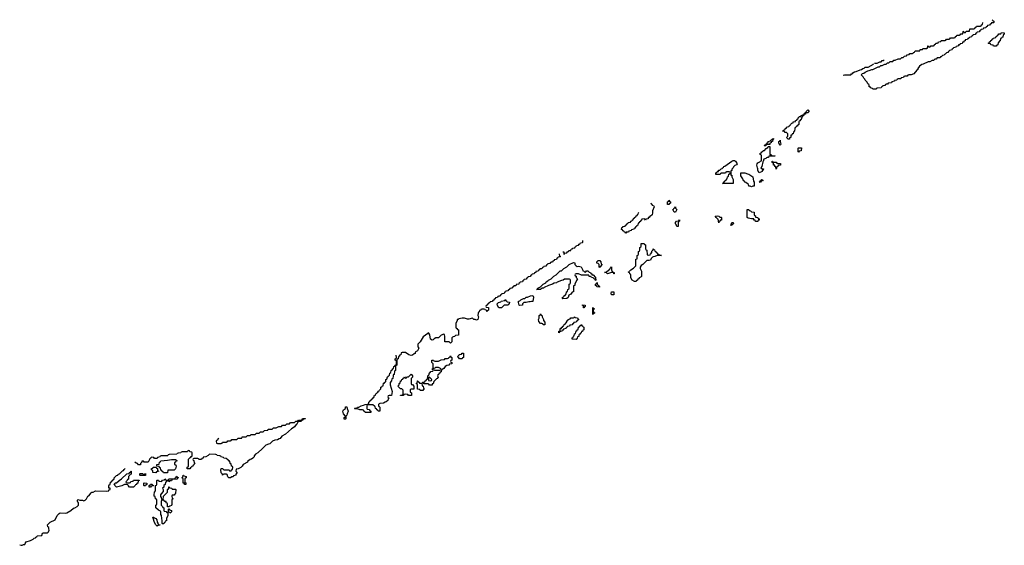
# Model space of a CAD drawing. Header units: inches. Extents: x 2710028 to 2964570, y 496606 to 722708.
# Tile 177 of 228: x 2914970 to 2930014, y 514918 to 522952. Entities that reach past the tile are written whole.
import ezdxf

# ---------------------------------------------------------------- set-up
doc = ezdxf.new("R2010")
doc.units = ezdxf.units.IN
doc.header["$MEASUREMENT"] = 0
for name, color, linetype in [('C9511', 7, 'Continuous'), ('C9521', 7, 'Continuous'), ('C9522', 7, 'Continuous'), ('C9532', 7, 'Continuous')]:
    doc.layers.add(name, color=color, linetype=linetype)

msp = doc.modelspace()

# ---------------------------------------------------------------- linework, layer by layer
at = {"layer": 'C9511', "color": 6}
for points in [[(2919928, 516848), (2919930, 516874), (2919942, 516878), (2919946, 516890), (2919915, 516930), (2919909, 516970), (2919918, 516990), (2919946, 517010), (2919950, 517034), (2919970, 517034), (2919971, 517011), (2919991, 516969), (2919972, 516930), (2919970, 516906), (2919954, 516890), (2919954, 516850), (2919950, 516848)], [(2917230, 516026), (2917167, 516027), (2917162, 516042), (2917147, 516047), (2917142, 516062), (2917127, 516067), (2917122, 516102), (2917107, 516107), (2917102, 516122), (2917066, 516126), (2917067, 516153), (2917102, 516158), (2917106, 516190), (2917122, 516198), (2917129, 516211), (2917230, 516218), (2917290, 516231), (2917354, 516230), (2917358, 516218), (2917374, 516210), (2917358, 516202), (2917352, 516188), (2917334, 516186), (2917334, 516154), (2917351, 516151), (2917362, 516130), (2917350, 516086), (2917331, 516069), (2917234, 516066)], [(2916610, 515874), (2916650, 515874), (2916662, 515878), (2916670, 515894), (2916702, 515898), (2916710, 515914), (2916793, 515913), (2916793, 515907), (2916778, 515902), (2916773, 515867), (2916758, 515862), (2916754, 515850), (2916738, 515842), (2916734, 515830), (2916710, 515809), (2916650, 515809), (2916626, 515830), (2916622, 515842), (2916607, 515847), (2916570, 515849), (2916531, 515829), (2916449, 515809), (2916430, 515826), (2916426, 515846), (2916406, 515850), (2916422, 515858), (2916427, 515873), (2916450, 515874), (2916489, 515911), (2916528, 515932), (2916608, 516010), (2916642, 516018), (2916646, 516030), (2916662, 516038), (2916666, 516050), (2916672, 516052), (2916672, 516008), (2916658, 516002), (2916654, 515990), (2916634, 515970), (2916632, 515928), (2916618, 515922), (2916613, 515907), (2916594, 515890), (2916598, 515878)], [(2916810, 515986), (2916806, 515990), (2916806, 516010), (2916810, 516014), (2916850, 516014), (2916858, 515998), (2916870, 515994), (2916882, 515998), (2916890, 516014), (2916894, 516010), (2916894, 515990), (2916890, 515986)], [(2917050, 516026), (2917006, 516030), (2917002, 516062), (2916986, 516070), (2916986, 516090), (2917002, 516098), (2917010, 516114), (2917054, 516114), (2917058, 516098), (2917074, 516090), (2917078, 516058), (2917094, 516050), (2917058, 516042)], [(2916870, 515826), (2916866, 515830), (2916866, 515870), (2916870, 515874), (2916914, 515870), (2916913, 515847), (2916898, 515842), (2916890, 515826)], [(2917250, 515888), (2917242, 515902), (2917230, 515906), (2917218, 515902), (2917214, 515890), (2917198, 515882), (2917192, 515850), (2917172, 515830), (2917170, 515806), (2917154, 515790), (2917162, 515770), (2917160, 515740), (2917130, 515706), (2917122, 515690), (2917122, 515662), (2917134, 515650), (2917138, 515618), (2917150, 515614), (2917162, 515618), (2917168, 515670), (2917226, 515730), (2917228, 515770), (2917242, 515778), (2917249, 515811), (2917254, 515810), (2917258, 515798), (2917294, 515790), (2917298, 515778), (2917310, 515774), (2917350, 515774), (2917354, 515770), (2917352, 515708), (2917338, 515702), (2917330, 515686), (2917298, 515682), (2917294, 515670), (2917298, 515638), (2917314, 515630), (2917298, 515622), (2917293, 515607), (2917296, 515544), (2917290, 515526), (2917262, 515518), (2917250, 515506), (2917227, 515507), (2917226, 515550), (2917222, 515562), (2917210, 515566), (2917206, 515586), (2917188, 515588), (2917170, 515606), (2917138, 515602), (2917134, 515590), (2917133, 515533), (2917154, 515510), (2917158, 515498), (2917174, 515490), (2917174, 515450), (2917178, 515438), (2917210, 515434), (2917218, 515418), (2917234, 515414), (2917233, 515373), (2917213, 515327), (2917212, 515290), (2917194, 515286), (2917190, 515266), (2917178, 515262), (2917170, 515246), (2917150, 515246), (2917146, 515250), (2917149, 515290), (2917135, 515375), (2917129, 515391), (2917128, 515428), (2917122, 515442), (2917090, 515455), (2917049, 515491), (2917048, 515532), (2917062, 515538), (2917066, 515550), (2917066, 515610), (2917062, 515622), (2917046, 515630), (2917042, 515662), (2917026, 515670), (2917026, 515690), (2917028, 515730), (2917047, 515753), (2917046, 515830), (2917062, 515838), (2917066, 515850), (2917066, 515910), (2917070, 515914), (2917090, 515914), (2917098, 515898), (2917130, 515894), (2917142, 515898), (2917150, 515914), (2917182, 515918), (2917190, 515934), (2917198, 515918), (2917210, 515914), (2917242, 515918), (2917250, 515934), (2917330, 515934), (2917342, 515938), (2917346, 515950), (2917362, 515958), (2917370, 515974), (2917378, 515958), (2917394, 515950), (2917378, 515942), (2917374, 515930), (2917298, 515922), (2917290, 515906), (2917258, 515902)], [(2917490, 515846), (2917486, 515866), (2917470, 515868), (2917466, 515930), (2917462, 515942), (2917446, 515950), (2917462, 515958), (2917469, 515991), (2917474, 515990), (2917478, 515978), (2917512, 515970), (2917512, 515950), (2917498, 515942), (2917494, 515930), (2917494, 515890), (2917498, 515878), (2917510, 515874), (2917510, 515846)], [(2916970, 515806), (2916947, 515807), (2916946, 515830), (2916962, 515838), (2916968, 515852), (2916992, 515852), (2916998, 515838), (2917014, 515830), (2917010, 515826), (2916978, 515822)], [(2917270, 515408), (2917262, 515422), (2917246, 515426), (2917246, 515470), (2917250, 515474), (2917258, 515458), (2917292, 515450), (2917292, 515428), (2917278, 515422)], [(2917022, 515342), (2917030, 515342), (2917034, 515334), (2917051, 515330), (2917065, 515310), (2917071, 515270), (2917084, 515244), (2917093, 515233), (2917114, 515230), (2917093, 515227), (2917070, 515209), (2917062, 515222), (2917050, 515229), (2917030, 515268), (2917008, 515332), (2917006, 515350), (2917014, 515350)]]:
    msp.add_lwpolyline(points, close=True, dxfattribs=at)
for points in [[(2918014, 516550), (2917998, 516542), (2917993, 516527), (2917978, 516522), (2917974, 516510), (2917978, 516478), (2917990, 516474), (2918050, 516474), (2918062, 516478), (2918070, 516494), (2918130, 516494), (2918142, 516498), (2918150, 516514), (2918190, 516514), (2918202, 516518), (2918210, 516534), (2918290, 516534), (2918310, 516554), (2918350, 516554), (2918362, 516558), (2918370, 516574), (2918430, 516574), (2918450, 516594), (2918490, 516594), (2918508, 516612), (2918570, 516614), (2918588, 516632), (2918630, 516634), (2918648, 516652), (2918690, 516654), (2918708, 516672), (2918762, 516678), (2918768, 516692), (2918830, 516694), (2918848, 516712), (2918887, 516713), (2918928, 516732), (2918970, 516734), (2918988, 516752), (2919030, 516754), (2919050, 516774), (2919090, 516774), (2919110, 516794), (2919170, 516794), (2919190, 516814), (2919222, 516818), (2919228, 516832), (2919282, 516838), (2919290, 516854), (2919330, 516854), (2919334, 516850), (2919298, 516842), (2919294, 516830), (2919274, 516826), (2919272, 516810), (2919232, 516808), (2919218, 516802), (2919202, 516770), (2919194, 516766), (2919170, 516729), (2919150, 516713), (2919121, 516699), (2919030, 516619), (2918976, 516584), (2918950, 516549), (2918934, 516546), (2918910, 516529), (2918870, 516524), (2918831, 516509), (2918792, 516470), (2918770, 516466), (2918733, 516447), (2918680, 516400), (2918611, 516330), (2918571, 516309), (2918552, 516288), (2918551, 516270), (2918530, 516249), (2918510, 516235), (2918491, 516229), (2918458, 516202), (2918450, 516188), (2918385, 516155), (2918370, 516128), (2918350, 516108), (2918310, 516088), (2918278, 516082), (2918274, 516050), (2918291, 516030), (2918272, 516008), (2918271, 515990), (2918238, 515982), (2918230, 515966), (2918210, 515966), (2918190, 515948), (2918166, 515950), (2918150, 515966), (2918138, 515998), (2918130, 516006), (2918090, 516006), (2918078, 516002), (2918070, 515988), (2918068, 516008), (2918050, 516026), (2918042, 516070), (2918049, 516091), (2918070, 516092), (2918090, 516074), (2918170, 516074), (2918178, 516058), (2918190, 516054), (2918202, 516058), (2918207, 516073), (2918222, 516078), (2918226, 516110), (2918222, 516122), (2918206, 516130), (2918202, 516162), (2918186, 516170), (2918182, 516202), (2918170, 516206), (2918162, 516222), (2918150, 516226), (2918127, 516247), (2918089, 516249), (2918082, 516262), (2918046, 516270), (2918042, 516282), (2918027, 516287), (2917986, 516290), (2917982, 516302), (2917967, 516307), (2917871, 516309), (2917852, 516290), (2917814, 516270), (2917774, 516266), (2917772, 516250), (2917754, 516246), (2917750, 516229), (2917709, 516229), (2917702, 516242), (2917690, 516246), (2917630, 516246), (2917618, 516242), (2917614, 516230), (2917618, 516218), (2917633, 516213), (2917638, 516178), (2917651, 516170), (2917634, 516166), (2917630, 516146), (2917618, 516142), (2917614, 516130), (2917598, 516122), (2917594, 516110), (2917578, 516102), (2917570, 516088), (2917530, 516088), (2917528, 516110), (2917542, 516118), (2917547, 516133), (2917550, 516234), (2917570, 516254), (2917582, 516258), (2917590, 516274), (2917602, 516278), (2917606, 516290), (2917606, 516330), (2917602, 516342), (2917570, 516348), (2917562, 516362), (2917550, 516366), (2917538, 516362), (2917534, 516350), (2917527, 516347), (2917450, 516346), (2917438, 516342), (2917434, 516330), (2917392, 516328), (2917378, 516322), (2917370, 516309), (2917253, 516307), (2917238, 516302), (2917234, 516290), (2917228, 516288), (2917133, 516287), (2917118, 516282), (2917110, 516268), (2917078, 516262), (2917070, 516246), (2917030, 516246), (2917022, 516262), (2916990, 516266), (2916978, 516262), (2916974, 516250), (2916958, 516242), (2916931, 516189), (2916870, 516188), (2916862, 516202), (2916850, 516206), (2916838, 516202), (2916834, 516190), (2916814, 516170), (2916814, 516150), (2916810, 516148), (2916786, 516150), (2916768, 516168), (2916750, 516173), (2916730, 516189)], [(2914970, 514926), (2914990, 514918), (2915010, 514918), (2915030, 514928), (2915050, 514929), (2915052, 514948), (2915071, 514969), (2915134, 514990), (2915174, 515010), (2915192, 515028), (2915214, 515030), (2915218, 515042), (2915230, 515046), (2915238, 515062), (2915310, 515068), (2915318, 515102), (2915333, 515107), (2915394, 515110), (2915410, 515126), (2915422, 515150), (2915414, 515170), (2915414, 515190), (2915398, 515198), (2915394, 515230), (2915434, 515270), (2915510, 515306), (2915544, 515376), (2915574, 515406), (2915590, 515414), (2915670, 515409), (2915690, 515415), (2915750, 515449), (2915790, 515488), (2915810, 515489), (2915850, 515509), (2915858, 515522), (2915871, 515530), (2915871, 515571), (2915858, 515578), (2915854, 515590), (2915854, 515610), (2915862, 515618), (2915888, 515608), (2915930, 515606), (2915950, 515598), (2915970, 515608), (2915990, 515628), (2916012, 515668), (2916024, 515676), (2916060, 515720), (2916070, 515729), (2916091, 515729), (2916130, 515749), (2916290, 515746), (2916332, 515750), (2916334, 515766), (2916352, 515770), (2916350, 515792), (2916334, 515794), (2916333, 515827), (2916338, 515842), (2916354, 515850), (2916358, 515882), (2916373, 515887), (2916378, 515902), (2916393, 515907), (2916398, 515922), (2916414, 515930), (2916414, 515950), (2916450, 515986), (2916471, 515989), (2916474, 516006), (2916494, 516010), (2916542, 516058), (2916557, 516063), (2916564, 516076), (2916582, 516090)]]:
    msp.add_lwpolyline(points, dxfattribs=at)
at = {"layer": 'C9521', "color": 6}
for points in [[(2924637, 520000), (2924634, 519970), (2924610, 519948), (2924594, 519946), (2924591, 519929), (2924574, 519926), (2924571, 519909), (2924538, 519902), (2924530, 519886), (2924522, 519902), (2924510, 519906), (2924478, 519902), (2924473, 519887), (2924458, 519882), (2924453, 519867), (2924438, 519862), (2924433, 519847), (2924418, 519842), (2924414, 519810), (2924398, 519802), (2924394, 519790), (2924378, 519782), (2924370, 519766), (2924358, 519762), (2924354, 519750), (2924318, 519742), (2924314, 519730), (2924278, 519722), (2924270, 519706), (2924238, 519702), (2924234, 519690), (2924227, 519687), (2924222, 519702), (2924207, 519707), (2924202, 519722), (2924187, 519727), (2924182, 519742), (2924167, 519747), (2924170, 519774), (2924182, 519778), (2924190, 519792), (2924222, 519798), (2924226, 519810), (2924242, 519818), (2924246, 519830), (2924262, 519838), (2924266, 519850), (2924302, 519858), (2924306, 519870), (2924322, 519878), (2924326, 519890), (2924342, 519898), (2924350, 519914), (2924362, 519918), (2924366, 519930), (2924382, 519938), (2924390, 519954), (2924402, 519958), (2924410, 519974), (2924422, 519978), (2924426, 520000)], [(2926192, 520000), (2926193, 519973), (2926198, 519958), (2926210, 519954), (2926214, 519934), (2926250, 519931), (2926252, 519912), (2926271, 519910), (2926271, 519890), (2926254, 519886), (2926250, 519868), (2926210, 519868), (2926206, 519886), (2926188, 519890), (2926186, 519906), (2926151, 519909), (2926100, 519920), (2926087, 519927), (2926087, 520000)], [(2923270, 519406), (2923282, 519402), (2923286, 519370), (2923290, 519366), (2923298, 519382), (2923330, 519386), (2923338, 519402), (2923354, 519410), (2923358, 519422), (2923390, 519426), (2923398, 519442), (2923414, 519450), (2923418, 519462), (2923450, 519466), (2923458, 519482), (2923474, 519490), (2923478, 519502), (2923510, 519506), (2923518, 519522), (2923534, 519530), (2923538, 519542), (2923570, 519546), (2923574, 519550), (2923576, 519576)], [(2923212, 519372), (2923218, 519338), (2923233, 519333), (2923230, 519326), (2923198, 519322), (2923194, 519310), (2923178, 519302), (2923170, 519286), (2923138, 519282), (2923134, 519270), (2923118, 519262), (2923110, 519246), (2923090, 519246), (2923078, 519242), (2923070, 519226), (2923038, 519222), (2923034, 519210), (2923018, 519202), (2923010, 519186), (2922978, 519182), (2922974, 519170), (2922958, 519162), (2922950, 519146), (2922918, 519142), (2922914, 519130), (2922898, 519122), (2922890, 519106), (2922858, 519102), (2922854, 519090), (2922838, 519082), (2922830, 519066), (2922798, 519062), (2922794, 519050), (2922778, 519042), (2922770, 519026), (2922738, 519022), (2922734, 519010), (2922718, 519002), (2922710, 518986), (2922678, 518982), (2922674, 518970), (2922658, 518962), (2922650, 518946), (2922618, 518942), (2922614, 518930), (2922598, 518922), (2922594, 518910), (2922558, 518902), (2922550, 518886), (2922518, 518882), (2922514, 518870), (2922498, 518862), (2922490, 518846), (2922458, 518842), (2922454, 518830), (2922438, 518822), (2922430, 518806), (2922398, 518802), (2922394, 518790), (2922378, 518782), (2922370, 518766), (2922338, 518762), (2922334, 518750), (2922318, 518742), (2922310, 518726), (2922290, 518726), (2922278, 518722), (2922270, 518706), (2922238, 518702), (2922233, 518687), (2922218, 518682), (2922213, 518667), (2922198, 518662), (2922190, 518646), (2922158, 518642), (2922153, 518627), (2922138, 518622), (2922133, 518607), (2922118, 518602), (2922113, 518587), (2922098, 518582), (2922094, 518570), (2922098, 518558), (2922132, 518552), (2922131, 518510), (2922118, 518502), (2922114, 518490), (2922106, 518494), (2922106, 518506), (2922086, 518510), (2922082, 518522), (2922067, 518527), (2922033, 518527), (2922018, 518522), (2922014, 518510), (2921994, 518506), (2921990, 518486), (2921978, 518482), (2921973, 518467), (2921972, 518430), (2921978, 518410), (2921970, 518369), (2921950, 518358), (2921930, 518368), (2921910, 518369), (2921890, 518388), (2921830, 518375), (2921810, 518375), (2921768, 518388), (2921730, 518389), (2921707, 518387), (2921681, 518379), (2921667, 518367), (2921653, 518367), (2921653, 518353), (2921633, 518307), (2921634, 518250), (2921638, 518238), (2921650, 518234), (2921658, 518218), (2921674, 518210), (2921674, 518130), (2921630, 518126), (2921614, 518110), (2921593, 518107), (2921582, 518098), (2921573, 518087), (2921574, 518030), (2921554, 518010), (2921550, 518008), (2921530, 518026), (2921466, 518030), (2921468, 518110), (2921462, 518142), (2921450, 518146), (2921410, 518129), (2921371, 518089), (2921330, 518089), (2921305, 518075), (2921290, 518058), (2921270, 518055), (2921249, 518070), (2921236, 518136), (2921222, 518162), (2921210, 518166), (2921204, 518156), (2921137, 518103), (2921090, 518026), (2921054, 517990), (2921054, 517950), (2921071, 517930), (2921050, 517889), (2921012, 517868), (2921010, 517849), (2920996, 517844), (2920974, 517826), (2920950, 517819), (2920918, 517830), (2920867, 517867), (2920813, 517867), (2920798, 517862), (2920792, 517830), (2920774, 517826), (2920772, 517808), (2920758, 517802), (2920754, 517770), (2920738, 517762), (2920734, 517750), (2920734, 517670), (2920718, 517662), (2920714, 517650), (2920714, 517590), (2920698, 517582), (2920692, 517528), (2920678, 517522), (2920674, 517510), (2920672, 517470), (2920658, 517462), (2920652, 517430), (2920633, 517407), (2920631, 517370), (2920661, 517270), (2920652, 517210), (2920613, 517207), (2920598, 517202), (2920594, 517190), (2920598, 517178), (2920612, 517170), (2920602, 517158), (2920594, 517130), (2920571, 517109), (2920552, 517108), (2920530, 517089), (2920472, 517088), (2920460, 517080), (2920452, 517070), (2920453, 517053), (2920458, 517038), (2920470, 517034), (2920472, 517028), (2920473, 516967), (2920447, 516967), (2920442, 516982), (2920427, 516987), (2920422, 517002), (2920406, 517010), (2920402, 517042), (2920390, 517046), (2920367, 517067), (2920293, 517067), (2920278, 517062), (2920274, 517050), (2920274, 517010), (2920278, 516998), (2920310, 516994), (2920318, 516978), (2920334, 516970), (2920334, 516950), (2920330, 516948), (2920249, 516949), (2920242, 516962), (2920226, 516970), (2920222, 516982), (2920207, 516987), (2920169, 516989), (2920130, 517006), (2920090, 517006), (2920086, 517010), (2920090, 517012), (2920126, 517014), (2920130, 517031), (2920150, 517031), (2920186, 517050), (2920222, 517058), (2920250, 517071), (2920287, 517073), (2920302, 517078), (2920310, 517114), (2920322, 517118), (2920326, 517130), (2920342, 517138), (2920346, 517150), (2920362, 517158), (2920370, 517174), (2920382, 517178), (2920389, 517211), (2920406, 517214), (2920410, 517234), (2920422, 517238), (2920426, 517250), (2920442, 517258), (2920450, 517274), (2920462, 517278), (2920466, 517290), (2920486, 517310), (2920490, 517334), (2920502, 517338), (2920506, 517350), (2920522, 517358), (2920530, 517394), (2920542, 517398), (2920546, 517410), (2920562, 517418), (2920566, 517450), (2920582, 517458), (2920590, 517494), (2920602, 517498), (2920606, 517510), (2920622, 517518), (2920626, 517550), (2920642, 517558), (2920648, 517592), (2920662, 517598), (2920670, 517614), (2920682, 517618), (2920686, 517650), (2920702, 517658), (2920707, 517673), (2920722, 517678), (2920726, 517690), (2920726, 517730), (2920722, 517742), (2920707, 517747), (2920706, 517770), (2920722, 517778), (2920726, 517790), (2920724, 517824)]]:
    msp.add_lwpolyline(points, dxfattribs=at)
for points in [[(2925670, 519934), (2925690, 519934), (2925694, 519930), (2925694, 519890), (2925673, 519887), (2925671, 519870), (2925652, 519868), (2925650, 519849), (2925642, 519902), (2925630, 519906), (2925610, 519928), (2925598, 519950), (2925630, 519956), (2925654, 519950)], [(2925030, 519789), (2925009, 519790), (2924999, 519819), (2924989, 519830), (2924989, 519850), (2925006, 519870), (2925042, 519878), (2925050, 519894), (2925052, 519870), (2925038, 519862), (2925033, 519847)], [(2925850, 519806), (2925828, 519810), (2925842, 519818), (2925849, 519851), (2925872, 519852), (2925874, 519830), (2925858, 519822)], [(2924570, 519354), (2924602, 519358), (2924606, 519370), (2924628, 519392), (2924630, 519414), (2924648, 519432), (2924650, 519452), (2924658, 519438), (2924670, 519434), (2924674, 519414), (2924691, 519411), (2924693, 519393), (2924712, 519390), (2924714, 519374), (2924734, 519370), (2924738, 519358), (2924774, 519350), (2924710, 519348), (2924674, 519330), (2924650, 519329), (2924638, 519322), (2924620, 519300), (2924610, 519278), (2924590, 519269), (2924550, 519269), (2924491, 519210), (2924465, 519195), (2924451, 519170), (2924451, 519150), (2924471, 519110), (2924471, 519029), (2924458, 519022), (2924454, 519010), (2924434, 519006), (2924432, 518990), (2924413, 518987), (2924411, 518970), (2924393, 518967), (2924390, 518949), (2924366, 518950), (2924329, 518970), (2924310, 519006), (2924308, 519048), (2924302, 519062), (2924290, 519066), (2924287, 519087), (2924269, 519091), (2924282, 519098), (2924286, 519110), (2924306, 519130), (2924348, 519152), (2924386, 519190), (2924386, 519290), (2924402, 519298), (2924406, 519310), (2924406, 519350), (2924422, 519358), (2924426, 519370), (2924426, 519410), (2924442, 519418), (2924446, 519430), (2924446, 519470), (2924462, 519478), (2924466, 519490), (2924466, 519530), (2924510, 519532), (2924518, 519518), (2924532, 519510), (2924534, 519450), (2924538, 519438), (2924551, 519430), (2924558, 519358)], [(2923490, 519182), (2923510, 519185), (2923550, 519172), (2923574, 519126), (2923574, 519114), (2923594, 519110), (2923598, 519098), (2923610, 519094), (2923622, 519098), (2923630, 519112), (2923650, 519112), (2923672, 519092), (2923692, 519090), (2923694, 519074), (2923711, 519070), (2923713, 519053), (2923732, 519050), (2923770, 519012), (2923774, 518970), (2923770, 518966), (2923766, 518986), (2923750, 518988), (2923730, 519008), (2923706, 519010), (2923702, 519022), (2923690, 519026), (2923670, 519026), (2923666, 519046), (2923553, 519047), (2923510, 519068), (2923473, 519067), (2923458, 519062), (2923454, 519050), (2923458, 519038), (2923470, 519034), (2923474, 519010), (2923494, 518990), (2923476, 518964), (2923451, 518909), (2923450, 518888), (2923434, 518886), (2923432, 518790), (2923412, 518788), (2923390, 518758), (2923358, 518742), (2923350, 518706), (2923330, 518688), (2923270, 518686), (2923266, 518690), (2923266, 518710), (2923282, 518718), (2923290, 518734), (2923302, 518738), (2923310, 518754), (2923322, 518758), (2923326, 518790), (2923342, 518798), (2923346, 518830), (2923362, 518838), (2923366, 518850), (2923366, 518910), (2923382, 518918), (2923386, 518930), (2923386, 518970), (2923382, 518982), (2923370, 518986), (2923293, 518987), (2923274, 518970), (2923250, 518968), (2923181, 518939), (2923170, 518929), (2923135, 518925), (2923112, 518910), (2923051, 518889), (2922981, 518859), (2922971, 518850), (2922954, 518846), (2922930, 518830), (2922868, 518830), (2922886, 518834), (2922888, 518850), (2922929, 518871), (2922968, 518910), (2923008, 518932), (2923016, 518944), (2923040, 518960), (2923050, 518972), (2923088, 518992), (2923129, 519031), (2923166, 519050), (2923229, 519111), (2923250, 519114), (2923286, 519150), (2923328, 519172), (2923368, 519210), (2923430, 519242), (2923450, 519234), (2923451, 519211), (2923471, 519191)], [(2923830, 519166), (2923826, 519170), (2923826, 519210), (2923810, 519226), (2923786, 519230), (2923786, 519250), (2923810, 519271), (2923832, 519270), (2923851, 519250), (2923854, 519214), (2923871, 519210), (2923858, 519202), (2923850, 519186), (2923838, 519182)], [(2924050, 519068), (2924046, 519086), (2924010, 519089), (2923950, 519069), (2923930, 519088), (2923906, 519090), (2923930, 519094), (2923970, 519131), (2923987, 519133), (2923990, 519154), (2924002, 519158), (2924010, 519174), (2924011, 519130), (2924022, 519102), (2924032, 519092), (2924052, 519090), (2924054, 519070)], [(2923830, 518866), (2923786, 518870), (2923782, 518882), (2923766, 518890), (2923766, 518910), (2923782, 518918), (2923787, 518933), (2923791, 518931), (2923792, 518928), (2923792, 518912), (2923798, 518898), (2923810, 518894), (2923818, 518878), (2923830, 518874)], [(2922770, 518638), (2922750, 518642), (2922709, 518629), (2922673, 518627), (2922652, 518608), (2922650, 518589), (2922610, 518582), (2922602, 518590), (2922589, 518630), (2922590, 518652), (2922610, 518654), (2922626, 518670), (2922666, 518690), (2922690, 518692), (2922710, 518711), (2922730, 518712), (2922773, 518733), (2922810, 518734), (2922818, 518710), (2922810, 518646), (2922790, 518646)], [(2924010, 518746), (2924006, 518770), (2924010, 518794), (2924050, 518794), (2924050, 518748)], [(2922330, 518549), (2922289, 518550), (2922270, 518586), (2922266, 518610), (2922286, 518630), (2922322, 518638), (2922328, 518652), (2922382, 518658), (2922390, 518674), (2922398, 518658), (2922414, 518650), (2922418, 518638), (2922453, 518633), (2922450, 518606), (2922438, 518602), (2922434, 518590), (2922373, 518587)], [(2923590, 518546), (2923586, 518550), (2923582, 518582), (2923570, 518586), (2923570, 518592), (2923611, 518590), (2923610, 518566), (2923598, 518562)], [(2922990, 518286), (2922966, 518290), (2922962, 518302), (2922948, 518308), (2922929, 518309), (2922900, 518340), (2922898, 518370), (2922906, 518390), (2922906, 518430), (2922922, 518438), (2922930, 518454), (2922938, 518438), (2922950, 518434), (2922952, 518410), (2922972, 518370), (2922973, 518353), (2922992, 518330), (2922994, 518290)], [(2923730, 518446), (2923726, 518450), (2923729, 518551), (2923734, 518550), (2923738, 518538), (2923752, 518530), (2923738, 518522), (2923734, 518510), (2923738, 518478), (2923750, 518474), (2923752, 518468), (2923738, 518462)], [(2923210, 518166), (2923209, 518190), (2923226, 518194), (2923229, 518230), (2923248, 518232), (2923250, 518252), (2923266, 518254), (2923268, 518270), (2923286, 518274), (2923290, 518294), (2923302, 518298), (2923310, 518314), (2923322, 518318), (2923328, 518332), (2923329, 518350), (2923346, 518354), (2923350, 518372), (2923382, 518378), (2923390, 518394), (2923430, 518394), (2923442, 518398), (2923448, 518412), (2923454, 518410), (2923458, 518398), (2923493, 518393), (2923498, 518378), (2923510, 518374), (2923510, 518366), (2923498, 518362), (2923493, 518347), (2923478, 518342), (2923474, 518330), (2923438, 518322), (2923434, 518310), (2923418, 518302), (2923414, 518290), (2923378, 518282), (2923370, 518268), (2923338, 518262), (2923334, 518250), (2923318, 518242), (2923314, 518230), (2923278, 518222), (2923270, 518206), (2923258, 518202), (2923254, 518190), (2923218, 518182)], [(2923470, 518066), (2923409, 518069), (2923409, 518090), (2923426, 518094), (2923430, 518114), (2923442, 518118), (2923448, 518150), (2923462, 518158), (2923470, 518194), (2923482, 518198), (2923490, 518214), (2923502, 518218), (2923506, 518250), (2923522, 518258), (2923527, 518273), (2923542, 518278), (2923550, 518292), (2923558, 518278), (2923574, 518270), (2923578, 518258), (2923590, 518254), (2923591, 518210), (2923573, 518207), (2923570, 518188), (2923554, 518186), (2923550, 518166), (2923538, 518162), (2923530, 518146), (2923518, 518142), (2923512, 518128), (2923511, 518110), (2923493, 518107), (2923490, 518086)], [(2921690, 517766), (2921682, 517782), (2921667, 517787), (2921666, 517810), (2921682, 517818), (2921687, 517833), (2921722, 517838), (2921730, 517854), (2921750, 517854), (2921752, 517790), (2921738, 517782), (2921730, 517768)], [(2921230, 517366), (2921222, 517382), (2921210, 517386), (2921150, 517386), (2921142, 517402), (2921126, 517406), (2921130, 517414), (2921162, 517418), (2921166, 517430), (2921182, 517438), (2921187, 517453), (2921202, 517458), (2921208, 517508), (2921210, 517514), (2921222, 517518), (2921230, 517554), (2921242, 517558), (2921250, 517574), (2921282, 517578), (2921286, 517590), (2921282, 517602), (2921268, 517610), (2921282, 517618), (2921286, 517630), (2921286, 517690), (2921266, 517710), (2921266, 517750), (2921294, 517750), (2921298, 517738), (2921313, 517733), (2921370, 517732), (2921410, 517752), (2921462, 517758), (2921470, 517772), (2921507, 517773), (2921522, 517778), (2921526, 517790), (2921542, 517798), (2921546, 517810), (2921552, 517812), (2921558, 517798), (2921574, 517790), (2921574, 517750), (2921558, 517742), (2921554, 517730), (2921558, 517718), (2921574, 517710), (2921574, 517690), (2921534, 517686), (2921532, 517670), (2921496, 517664), (2921471, 517649), (2921450, 517622), (2921426, 517606), (2921414, 517606), (2921410, 517569), (2921393, 517567), (2921390, 517548), (2921374, 517546), (2921370, 517526), (2921358, 517522), (2921354, 517510), (2921362, 517490), (2921351, 517470), (2921338, 517462), (2921300, 517420), (2921290, 517388), (2921274, 517386), (2921270, 517368)], [(2920950, 517206), (2920910, 517208), (2920902, 517222), (2920870, 517228), (2920838, 517222), (2920830, 517206), (2920787, 517207), (2920790, 517214), (2920822, 517218), (2920827, 517233), (2920828, 517290), (2920809, 517309), (2920788, 517310), (2920749, 517350), (2920766, 517370), (2920766, 517390), (2920782, 517398), (2920788, 517430), (2920806, 517434), (2920810, 517454), (2920822, 517458), (2920830, 517474), (2920842, 517478), (2920850, 517494), (2920858, 517478), (2920870, 517474), (2920882, 517478), (2920887, 517493), (2920910, 517494), (2920950, 517532), (2920972, 517510), (2920972, 517490), (2920953, 517467), (2920953, 517393), (2920958, 517378), (2920970, 517374), (2920994, 517350), (2920993, 517307), (2920950, 517306), (2920938, 517302), (2920934, 517290), (2920938, 517258), (2920954, 517250), (2920954, 517210)], [(2921370, 517638), (2921322, 517638), (2921313, 517627), (2921298, 517622), (2921294, 517610), (2921298, 517598), (2921310, 517594), (2921390, 517594), (2921402, 517598), (2921406, 517610), (2921402, 517622)], [(2921090, 517286), (2921082, 517302), (2921047, 517307), (2921046, 517370), (2921042, 517382), (2921026, 517390), (2921042, 517398), (2921047, 517433), (2921053, 517433), (2921058, 517418), (2921073, 517413), (2921078, 517398), (2921114, 517394), (2921118, 517358), (2921133, 517353), (2921138, 517318), (2921154, 517310), (2921138, 517302), (2921130, 517286)], [(2921230, 517486), (2921218, 517482), (2921214, 517470), (2921218, 517438), (2921250, 517434), (2921262, 517438), (2921266, 517450)]]:
    msp.add_lwpolyline(points, close=True, dxfattribs=at)
at = {"layer": 'C9522', "color": 6}
for points in [[(2929830, 522952), (2929838, 522938), (2929854, 522930), (2929854, 522910), (2929850, 522906), (2929818, 522902), (2929814, 522890), (2929798, 522882), (2929790, 522866), (2929758, 522862), (2929754, 522850), (2929738, 522842), (2929734, 522830), (2929698, 522822), (2929690, 522806), (2929658, 522802), (2929654, 522790), (2929638, 522782), (2929630, 522766), (2929598, 522762), (2929594, 522750), (2929578, 522742), (2929570, 522726), (2929538, 522722), (2929534, 522710), (2929518, 522702), (2929514, 522690), (2929478, 522682), (2929470, 522666), (2929458, 522662), (2929454, 522650), (2929418, 522642), (2929414, 522630), (2929398, 522622), (2929394, 522610), (2929374, 522606), (2929371, 522589), (2929338, 522582), (2929334, 522570), (2929314, 522566), (2929312, 522550), (2929278, 522542), (2929274, 522530), (2929238, 522522), (2929234, 522510), (2929218, 522502), (2929214, 522490), (2929178, 522482), (2929174, 522470), (2929158, 522462), (2929154, 522450), (2929130, 522446), (2929110, 522426), (2929098, 522422), (2929094, 522410), (2929070, 522406), (2929050, 522386), (2929038, 522382), (2929034, 522370), (2928990, 522368), (2928972, 522350), (2928951, 522349), (2928930, 522329), (2928911, 522329), (2928874, 522310), (2928850, 522309), (2928774, 522270), (2928752, 522268), (2928720, 522240), (2928695, 522205), (2928691, 522190), (2928678, 522182), (2928630, 522126), (2928590, 522109), (2928553, 522107), (2928538, 522102), (2928530, 522089), (2928493, 522087), (2928478, 522082), (2928474, 522070), (2928438, 522062), (2928434, 522050), (2928393, 522047), (2928378, 522042), (2928374, 522030), (2928338, 522022), (2928334, 522010), (2928298, 522002), (2928290, 521988), (2928238, 521982), (2928230, 521966), (2928210, 521966), (2928198, 521962), (2928190, 521946), (2928158, 521942), (2928154, 521930), (2928138, 521922), (2928130, 521908), (2928070, 521906), (2928058, 521902), (2928054, 521890), (2928030, 521889), (2928006, 521890), (2928002, 521902), (2927970, 521908), (2927966, 521926), (2927950, 521928), (2927949, 521950), (2927942, 521962), (2927930, 521969), (2927918, 521998), (2927889, 522030), (2927884, 522044), (2927870, 522058), (2927859, 522079), (2927828, 522110), (2927846, 522130), (2927870, 522134), (2927886, 522150), (2927928, 522172), (2927947, 522173), (2927990, 522192), (2928007, 522193), (2928088, 522232), (2928107, 522233), (2928128, 522252), (2928147, 522253), (2928188, 522272), (2928207, 522273), (2928228, 522292), (2928250, 522294), (2928270, 522314), (2928310, 522314), (2928328, 522332), (2928347, 522333), (2928393, 522353), (2928430, 522354), (2928450, 522374), (2928470, 522374), (2928490, 522394), (2928522, 522398), (2928530, 522414), (2928562, 522418), (2928570, 522434), (2928610, 522434), (2928622, 522438), (2928626, 522450), (2928642, 522458), (2928650, 522474), (2928710, 522474), (2928722, 522478), (2928730, 522494), (2928762, 522498), (2928770, 522514), (2928830, 522514), (2928842, 522518), (2928846, 522550), (2928850, 522554), (2928858, 522538), (2928870, 522534), (2928882, 522538), (2928890, 522554), (2928930, 522554), (2928942, 522558), (2928947, 522573), (2928962, 522578), (2928970, 522594), (2928990, 522594), (2929002, 522598), (2929010, 522614), (2929042, 522618), (2929050, 522634), (2929110, 522634), (2929122, 522638), (2929130, 522654), (2929170, 522654), (2929182, 522658), (2929190, 522674), (2929250, 522674), (2929262, 522678), (2929267, 522693), (2929282, 522698), (2929287, 522713), (2929330, 522714), (2929342, 522718), (2929350, 522734), (2929382, 522738), (2929386, 522770), (2929390, 522774), (2929398, 522758), (2929410, 522754), (2929422, 522758), (2929430, 522774), (2929470, 522774), (2929482, 522778), (2929486, 522810), (2929490, 522814), (2929550, 522814), (2929562, 522818), (2929567, 522833), (2929582, 522838), (2929590, 522854), (2929650, 522854), (2929662, 522858), (2929667, 522873), (2929682, 522878), (2929686, 522910)], [(2930000, 522723), (2929998, 522722), (2929993, 522687), (2929978, 522682), (2929973, 522667), (2929958, 522662), (2929953, 522627), (2929938, 522622), (2929933, 522607), (2929918, 522602), (2929913, 522567), (2929898, 522562), (2929890, 522546), (2929850, 522546), (2929842, 522562), (2929810, 522566), (2929802, 522582), (2929770, 522588), (2929769, 522591), (2929782, 522598), (2929790, 522614), (2929802, 522618), (2929810, 522634), (2929822, 522638), (2929830, 522654), (2929842, 522658), (2929846, 522670), (2929882, 522678), (2929886, 522690), (2929902, 522698), (2929906, 522710), (2929922, 522718), (2929930, 522734), (2929962, 522738), (2929970, 522754), (2930000, 522753)], [(2928030, 522286), (2928070, 522288), (2928110, 522308), (2928132, 522308), (2928150, 522326), (2928170, 522328), (2928176, 522336)], [(2927550, 522105), (2927570, 522109), (2927671, 522109), (2927678, 522122), (2927690, 522126), (2927700, 522140), (2927724, 522156), (2927750, 522158), (2927810, 522188), (2927834, 522190), (2927852, 522208), (2927874, 522210), (2927890, 522226), (2927932, 522228), (2928014, 522270), (2928016, 522276)], [(2924611, 520151), (2924618, 520138), (2924630, 520131), (2924636, 520116), (2924652, 520110), (2924662, 520090), (2924641, 520030), (2924637, 520000)], [(2924426, 520000), (2924428, 520010)], [(2926087, 520000), (2926087, 520053), (2926110, 520052), (2926114, 520034), (2926134, 520030), (2926153, 520013), (2926191, 520011), (2926192, 520000)]]:
    msp.add_lwpolyline(points, dxfattribs=at)
for points in [[(2926710, 521128), (2926688, 521150), (2926708, 521170), (2926708, 521208), (2926688, 521228), (2926668, 521230), (2926650, 521248), (2926626, 521250), (2926642, 521258), (2926646, 521270), (2926666, 521274), (2926668, 521290), (2926686, 521294), (2926688, 521310), (2926722, 521318), (2926726, 521330), (2926742, 521338), (2926746, 521350), (2926766, 521370), (2926786, 521374), (2926788, 521390), (2926822, 521398), (2926826, 521410), (2926842, 521418), (2926850, 521434), (2926862, 521438), (2926866, 521450), (2926886, 521470), (2926906, 521474), (2926908, 521490), (2926942, 521498), (2926946, 521510), (2926962, 521518), (2926966, 521530), (2926982, 521538), (2926986, 521550), (2927010, 521572), (2927032, 521550), (2927012, 521530), (2926992, 521528), (2926978, 521522), (2926974, 521510), (2926952, 521508), (2926950, 521489), (2926933, 521487), (2926933, 521473), (2926930, 521466), (2926918, 521462), (2926910, 521426), (2926898, 521422), (2926890, 521406), (2926878, 521402), (2926874, 521390), (2926874, 521350), (2926858, 521342), (2926850, 521326), (2926838, 521322), (2926830, 521306), (2926818, 521302), (2926812, 521288), (2926810, 521246), (2926798, 521242), (2926792, 521228), (2926790, 521208), (2926774, 521206), (2926770, 521188), (2926754, 521186), (2926751, 521150), (2926734, 521146), (2926730, 521128)], [(2926350, 521026), (2926346, 521030), (2926362, 521038), (2926366, 521050), (2926386, 521054), (2926390, 521072), (2926406, 521074), (2926408, 521090), (2926442, 521098), (2926446, 521110), (2926462, 521118), (2926466, 521130), (2926490, 521134), (2926490, 521126), (2926478, 521122), (2926470, 521088), (2926454, 521086), (2926452, 521070), (2926434, 521066), (2926430, 521046), (2926390, 521046), (2926378, 521042), (2926370, 521026)], [(2926270, 520609), (2926250, 520646), (2926249, 520670), (2926241, 520690), (2926235, 520730), (2926238, 520750), (2926250, 520762), (2926280, 520780), (2926290, 520792), (2926306, 520794), (2926306, 520870), (2926302, 520882), (2926286, 520890), (2926286, 520910), (2926302, 520918), (2926306, 520930), (2926322, 520938), (2926330, 520954), (2926350, 520954), (2926376, 520984), (2926402, 520998), (2926407, 521013), (2926430, 521014), (2926433, 520893), (2926454, 520890), (2926458, 520878), (2926473, 520873), (2926510, 520872), (2926512, 520868), (2926414, 520866), (2926410, 520848), (2926393, 520847), (2926378, 520842), (2926370, 520828), (2926338, 520822), (2926330, 520786), (2926322, 520778), (2926310, 520706), (2926294, 520690), (2926312, 520672), (2926334, 520670), (2926332, 520650), (2926314, 520646), (2926312, 520630)], [(2926590, 521029), (2926570, 521066), (2926569, 521090), (2926582, 521098), (2926590, 521112), (2926591, 521090), (2926602, 521050)], [(2926870, 520929), (2926866, 520930), (2926866, 520990), (2926870, 520994), (2926913, 520993), (2926912, 520950), (2926878, 520942)], [(2925710, 520446), (2925706, 520450), (2925722, 520458), (2925730, 520474), (2925742, 520478), (2925746, 520490), (2925762, 520498), (2925770, 520514), (2925782, 520518), (2925786, 520550), (2925802, 520558), (2925807, 520593), (2925822, 520598), (2925826, 520610), (2925822, 520622), (2925810, 520626), (2925770, 520626), (2925758, 520622), (2925752, 520608), (2925690, 520606), (2925678, 520602), (2925672, 520588), (2925650, 520586), (2925607, 520587), (2925606, 520610), (2925622, 520618), (2925626, 520630), (2925646, 520634), (2925648, 520650), (2925668, 520652), (2925686, 520670), (2925702, 520678), (2925709, 520690), (2925723, 520697), (2925729, 520710), (2925746, 520714), (2925850, 520790), (2925870, 520799), (2925890, 520801), (2925907, 520787), (2925932, 520748), (2925924, 520736), (2925898, 520722), (2925877, 520703), (2925870, 520689), (2925851, 520669), (2925850, 520646), (2925838, 520642), (2925834, 520630), (2925834, 520590), (2925838, 520578), (2925850, 520574), (2925851, 520550), (2925871, 520510), (2925870, 520446)], [(2926490, 520774), (2926530, 520774), (2926538, 520758), (2926550, 520754), (2926593, 520753), (2926594, 520730), (2926558, 520722), (2926554, 520710), (2926538, 520702), (2926530, 520666), (2926522, 520702), (2926510, 520706), (2926507, 520727), (2926489, 520730), (2926488, 520748), (2926482, 520762), (2926466, 520770), (2926466, 520790), (2926474, 520790), (2926478, 520778)], [(2926150, 520398), (2926130, 520408), (2926110, 520406), (2926108, 520430), (2926100, 520440), (2926065, 520465), (2926050, 520469), (2926042, 520482), (2926029, 520490), (2926019, 520519), (2925990, 520566), (2925989, 520611), (2926048, 520612), (2926090, 520598), (2926110, 520591), (2926172, 520550), (2926184, 520484), (2926194, 520470), (2926190, 520409), (2926172, 520408)], [(2926290, 520469), (2926266, 520470), (2926282, 520478), (2926286, 520490), (2926302, 520498), (2926306, 520510), (2926314, 520510), (2926318, 520498), (2926332, 520492), (2926298, 520482)], [(2924870, 520126), (2924866, 520130), (2924868, 520170), (2924882, 520178), (2924890, 520192), (2924898, 520178), (2924912, 520170), (2924912, 520148), (2924898, 520142), (2924890, 520126)], [(2924990, 520009), (2924969, 520010), (2924949, 520050), (2924962, 520058), (2924970, 520074), (2924982, 520078), (2924990, 520094), (2924992, 520070), (2925011, 520050)]]:
    msp.add_lwpolyline(points, close=True, dxfattribs=at)
at = {"layer": 'C9532', "color": 6}
msp.add_lwpolyline([(2930000, 522753), (2930013, 522753), (2930014, 522730), (2930000, 522723)], dxfattribs=at)

doc.saveas('drawing.dxf')
